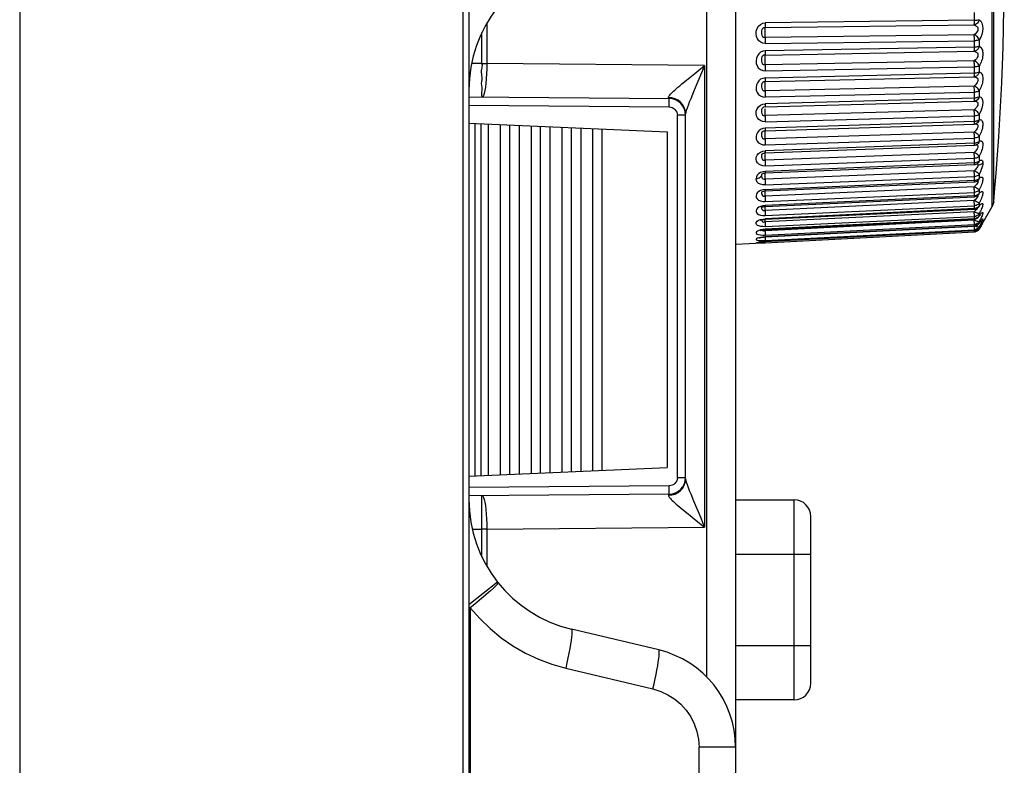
# Model space of a CAD drawing. Header units: millimetres. Extents: x 967 to 2466, y -778 to 1158.
# Tile 65 of 68: x 2437 to 2466, y 524 to 547. Entities that reach past the tile are written whole.
import ezdxf

# ---------------------------------------------------------------- set-up
doc = ezdxf.new("R2010")
doc.units = ezdxf.units.MM
doc.header["$LTSCALE"] = 30.734
doc.layers.get('0').update_dxf_attribs({"linetype": 'CONTINUOUS'})

msp = doc.modelspace()

# ---------------------------------------------------------------- linework, layer by layer
for p, q in [((2436.81, 655.843), (2436.81, 34.643)), ((2450.104, 34.643), (2450.104, 655.843)), ((2450.28, 655.843), (2450.28, 34.643)), ((2465.974, 541.228), (2465.974, 555.646)), ((2466.019, 541.382), (2466.019, 555.502)), ((2458.28, 552.158), (2458.28, 525.016)), ((2457.419, 527.118), (2457.419, 550.055)), ((2465.439, 546.809), (2465.439, 547.048)), ((2450.821, 546.725), (2450.821, 545.516)), ((2459.16, 546.601), (2465.434, 546.68)), ((2465.439, 546.816), (2459.165, 546.736)), ((2450.673, 545.516), (2450.673, 546.454)), ((2465.434, 546.381), (2459.16, 546.302)), ((2459.165, 546.124), (2465.439, 546.204)), ((2465.439, 546.009), (2459.165, 545.896)), ((2465.585, 546.229), (2465.585, 546.036)), ((2459.16, 545.774), (2465.434, 545.887)), ((2450.673, 545.516), (2450.363, 545.519)), ((2450.673, 545.516), (2450.821, 545.516)), ((2457.349, 545.459), (2450.821, 545.516)), ((2457.349, 545.459), (2457.29, 545.313)), ((2457.349, 545.459), (2457.349, 531.615)), ((2465.434, 545.597), (2459.16, 545.485)), ((2459.165, 545.304), (2465.439, 545.416)), ((2465.439, 545.222), (2465.439, 545.447)), ((2465.585, 545.45), (2465.585, 545.264)), ((2459.16, 544.977), (2465.434, 545.121)), ((2465.439, 545.228), (2459.165, 545.084)), ((2456.666, 544.906), (2456.804, 545.018)), ((2465.434, 544.844), (2459.16, 544.7)), ((2450.28, 544.519), (2456.284, 544.467)), ((2456.366, 544.49), (2456.267, 544.497)), ((2457.019, 544.671), (2456.931, 544.46)), ((2459.165, 544.517), (2465.439, 544.662)), ((2465.439, 544.483), (2459.165, 544.309)), ((2465.439, 544.477), (2465.439, 544.691)), ((2465.585, 544.704), (2465.585, 544.528)), ((2450.28, 544.269), (2456.284, 544.217)), ((2456.284, 544.217), (2456.285, 544.353)), ((2456.285, 544.353), (2456.285, 544.423)), ((2459.09, 544.298), (2459.165, 544.311)), ((2459.117, 544.209), (2459.107, 544.204)), ((2459.16, 544.218), (2465.434, 544.392)), ((2456.532, 533.107), (2456.532, 543.967)), ((2456.78, 543.967), (2456.532, 543.967)), ((2456.78, 533.062), (2456.78, 544.011)), ((2459.067, 544.166), (2459.054, 544.135)), ((2459.156, 544.158), (2459.156, 544.133)), ((2459.156, 544.133), (2459.156, 544.106)), ((2465.434, 544.131), (2459.16, 543.957)), ((2459.165, 543.774), (2465.439, 543.948)), ((2465.439, 543.757), (2465.439, 543.966)), ((2465.585, 543.999), (2465.585, 543.833)), ((2450.28, 543.732), (2456.229, 543.472)), ((2450.469, 533.15), (2450.469, 543.723)), ((2450.642, 543.716), (2450.642, 533.158)), ((2450.873, 533.168), (2450.873, 543.706)), ((2451.22, 543.691), (2451.22, 533.183)), ((2451.508, 533.196), (2451.508, 543.678)), ((2451.797, 533.208), (2451.797, 543.665)), ((2452.144, 543.65), (2452.144, 533.223)), ((2452.432, 533.236), (2452.432, 543.638)), ((2452.721, 533.249), (2452.721, 543.625)), ((2453.067, 543.61), (2453.067, 533.264)), ((2453.356, 533.276), (2453.356, 543.597)), ((2453.645, 533.289), (2453.645, 543.585)), ((2459.165, 543.581), (2459.093, 543.568)), ((2459.161, 543.504), (2465.435, 543.706)), ((2465.439, 543.781), (2459.165, 543.578)), ((2465.435, 543.706), (2465.455, 543.708)), ((2465.468, 543.783), (2465.439, 543.781)), ((2465.455, 543.708), (2465.475, 543.712)), ((2465.476, 543.712), (2465.475, 543.712)), ((2465.545, 543.644), (2465.541, 543.61)), ((2453.991, 543.57), (2453.991, 533.304)), ((2454.28, 533.317), (2454.28, 543.557)), ((2456.23, 543.472), (2456.23, 533.402)), ((2459.093, 543.568), (2459.029, 543.543)), ((2459.08, 543.473), (2459.067, 543.457)), ((2459.15, 543.503), (2459.161, 543.504)), ((2459.156, 543.46), (2459.156, 543.437)), ((2459.156, 543.437), (2459.156, 543.412)), ((2459.156, 543.412), (2459.156, 543.384)), ((2465.434, 543.464), (2459.16, 543.262)), ((2465.439, 543.108), (2465.439, 543.301)), ((2465.585, 543.342), (2465.585, 543.19)), ((2459.162, 542.841), (2465.436, 543.07)), ((2459.165, 543.082), (2465.439, 543.284)), ((2465.439, 543.13), (2459.165, 542.902)), ((2465.468, 543.133), (2465.439, 543.13)), ((2465.484, 543.078), (2465.505, 543.087)), ((2465.506, 543.087), (2465.505, 543.087)), ((2459.091, 542.892), (2459.165, 542.904)), ((2459.148, 542.84), (2459.162, 542.841)), ((2459.156, 542.816), (2459.156, 542.795)), ((2459.156, 542.746), (2459.157, 542.717)), ((2465.434, 542.853), (2459.16, 542.624)), ((2465.474, 542.892), (2465.434, 542.853)), ((2465.439, 542.533), (2465.439, 542.701)), ((2465.585, 542.741), (2465.585, 542.604)), ((2459.163, 542.239), (2465.437, 542.491)), ((2459.165, 542.448), (2465.439, 542.677)), ((2465.439, 542.537), (2459.165, 542.285)), ((2465.468, 542.54), (2465.439, 542.537)), ((2465.439, 542.518), (2465.439, 542.537)), ((2465.513, 542.511), (2465.529, 542.52)), ((2465.531, 542.421), (2465.517, 542.396)), ((2465.532, 542.504), (2465.541, 542.491)), ((2465.541, 542.491), (2465.546, 542.472)), ((2465.585, 542.604), (2465.62, 542.62)), ((2459.165, 542.287), (2459.091, 542.275)), ((2459.148, 542.237), (2459.163, 542.239)), ((2459.156, 542.234), (2459.156, 542.216)), ((2459.157, 542.142), (2459.158, 542.112)), ((2459.158, 542.112), (2459.159, 542.081)), ((2465.434, 542.302), (2459.16, 542.05)), ((2459.165, 541.88), (2465.439, 542.132)), ((2465.469, 542.338), (2465.434, 542.302)), ((2465.439, 542.005), (2465.439, 542.145)), ((2465.585, 542.203), (2465.585, 542.082)), ((2465.434, 541.819), (2459.16, 541.546)), ((2459.163, 541.702), (2465.437, 541.974)), ((2465.439, 542.009), (2459.165, 541.736)), ((2465.474, 541.858), (2465.434, 541.819)), ((2465.468, 542.012), (2465.439, 542.009)), ((2465.504, 541.895), (2465.474, 541.858)), ((2465.527, 541.927), (2465.504, 541.895)), ((2465.547, 542.017), (2465.546, 542.017)), ((2465.555, 542.026), (2465.547, 542.017)), ((2459.165, 541.738), (2459.092, 541.728)), ((2459.158, 541.608), (2459.159, 541.577)), ((2459.164, 541.236), (2465.438, 541.527)), ((2459.165, 541.384), (2465.439, 541.657)), ((2465.439, 541.551), (2459.165, 541.261)), ((2465.439, 541.548), (2465.439, 541.66)), ((2465.468, 541.555), (2465.439, 541.551)), ((2465.517, 541.549), (2465.542, 541.566)), ((2465.542, 541.566), (2465.559, 541.582)), ((2465.573, 541.6), (2465.559, 541.582)), ((2465.559, 541.581), (2465.564, 541.587)), ((2465.559, 541.582), (2465.559, 541.581)), ((2465.564, 541.587), (2465.568, 541.591)), ((2465.585, 541.629), (2465.573, 541.6)), ((2465.585, 541.733), (2465.585, 541.629)), ((2465.585, 541.629), (2465.605, 541.648)), ((2459.054, 541.219), (2459.054, 541.219)), ((2459.165, 541.262), (2459.093, 541.253)), ((2459.138, 541.234), (2459.164, 541.236)), ((2465.434, 541.408), (2459.16, 541.117)), ((2459.165, 540.965), (2465.439, 541.256)), ((2465.474, 541.447), (2465.434, 541.408)), ((2465.439, 541.167), (2465.439, 541.258)), ((2465.504, 541.483), (2465.474, 541.447)), ((2465.544, 541.194), (2465.568, 541.219)), ((2465.568, 541.219), (2465.567, 541.217)), ((2465.573, 541.225), (2465.568, 541.219)), ((2465.585, 541.251), (2465.573, 541.225)), ((2465.585, 541.336), (2465.585, 541.251)), ((2465.585, 540.555), (2465.974, 541.228)), ((2465.656, 541.494), (2465.641, 541.456)), ((2466.019, 541.371), (2465.974, 541.228)), ((2459.119, 541.116), (2459.16, 541.117)), ((2459.159, 541.148), (2459.16, 541.117)), ((2465.434, 541.074), (2459.16, 540.769)), ((2459.164, 540.848), (2465.438, 541.153)), ((2465.439, 541.169), (2459.165, 540.864)), ((2459.165, 540.628), (2465.439, 540.933)), ((2465.474, 541.112), (2465.434, 541.074)), ((2465.468, 541.173), (2465.439, 541.169)), ((2465.439, 540.941), (2465.439, 540.956)), ((2465.439, 540.865), (2465.439, 540.941)), ((2465.504, 541.147), (2465.474, 541.112)), ((2465.518, 541.176), (2465.544, 541.194)), ((2465.558, 540.911), (2465.575, 540.931)), ((2465.585, 540.952), (2465.575, 540.931)), ((2465.606, 541.058), (2465.585, 541.017)), ((2465.585, 541.017), (2465.585, 540.952)), ((2459.052, 540.848), (2459.05, 540.838)), ((2459.091, 540.857), (2459.165, 540.865)), ((2459.119, 540.766), (2459.16, 540.769)), ((2459.148, 540.847), (2459.164, 540.848)), ((2459.157, 540.848), (2459.159, 540.799)), ((2459.159, 540.799), (2459.16, 540.769)), ((2465.434, 540.82), (2459.16, 540.504)), ((2459.164, 540.541), (2465.439, 540.857)), ((2465.439, 540.866), (2459.165, 540.55)), ((2459.165, 540.376), (2465.439, 540.693)), ((2465.439, 540.647), (2459.165, 540.323)), ((2459.165, 540.319), (2465.439, 540.643)), ((2465.474, 540.858), (2465.434, 540.82)), ((2465.468, 540.87), (2465.439, 540.867)), ((2465.469, 540.697), (2465.439, 540.693)), ((2465.439, 540.645), (2465.439, 540.694)), ((2465.468, 540.651), (2465.439, 540.647)), ((2465.439, 540.643), (2465.439, 540.647)), ((2465.469, 540.636), (2465.451, 540.644)), ((2465.497, 540.879), (2465.468, 540.87)), ((2465.497, 540.659), (2465.468, 540.651)), ((2465.501, 540.625), (2465.469, 540.636)), ((2465.539, 540.894), (2465.558, 540.911)), ((2465.565, 540.704), (2465.579, 540.723)), ((2465.585, 540.735), (2465.579, 540.723)), ((2465.606, 540.819), (2465.585, 540.78)), ((2465.585, 540.78), (2465.585, 540.735)), ((2465.606, 540.664), (2465.585, 540.626)), ((2465.598, 540.621), (2465.605, 540.633)), ((2465.624, 540.856), (2465.606, 540.819)), ((2465.624, 540.699), (2465.606, 540.664)), ((2465.641, 540.657), (2465.606, 540.594)), ((2465.641, 540.892), (2465.624, 540.856)), ((2465.627, 540.644), (2465.637, 540.66)), ((2465.635, 540.679), (2465.645, 540.695)), ((2465.635, 540.679), (2465.64, 540.687)), ((2465.637, 540.66), (2465.655, 540.688)), ((2465.642, 540.761), (2465.649, 540.769)), ((2465.645, 540.695), (2465.655, 540.71)), ((2465.649, 540.769), (2465.653, 540.774)), ((2465.661, 540.718), (2465.666, 540.726)), ((2459.165, 540.551), (2459.093, 540.544)), ((2459.119, 540.501), (2459.16, 540.504)), ((2459.135, 540.539), (2459.164, 540.541)), ((2459.152, 540.182), (2465.439, 540.511)), ((2459.159, 540.534), (2459.163, 540.447)), ((2459.163, 540.447), (2459.164, 540.423)), ((2459.165, 540.213), (2465.439, 540.537)), ((2459.165, 540.14), (2465.439, 540.468)), ((2465.469, 540.541), (2465.439, 540.537)), ((2465.439, 540.512), (2465.439, 540.538)), ((2465.439, 540.511), (2465.439, 540.512)), ((2465.449, 540.512), (2465.439, 540.512)), ((2465.469, 540.473), (2465.439, 540.468)), ((2465.439, 540.468), (2465.439, 540.469)), ((2465.468, 540.469), (2465.449, 540.466)), ((2465.468, 540.516), (2465.459, 540.513)), ((2465.497, 540.478), (2465.468, 540.469)), ((2465.497, 540.481), (2465.469, 540.473)), ((2465.497, 540.55), (2465.47, 540.542)), ((2465.568, 540.53), (2465.548, 540.509)), ((2465.585, 540.555), (2465.568, 540.53)), ((2465.572, 540.582), (2465.583, 540.597)), ((2465.585, 540.602), (2465.583, 540.597)), ((2465.585, 540.626), (2465.585, 540.602)), ((2465.606, 540.594), (2465.585, 540.558)), ((2465.585, 540.558), (2465.585, 540.555)), ((2459.093, 540.132), (2458.28, 540.09)), ((2459.071, 540.176), (2459.091, 540.179)), ((2459.091, 540.211), (2459.165, 540.213)), ((2459.091, 540.179), (2459.11, 540.18)), ((2459.165, 540.14), (2459.093, 540.137)), ((2459.165, 540.136), (2459.093, 540.132)), ((2459.131, 540.316), (2459.165, 540.319)), ((2459.152, 540.182), (2459.165, 540.185)), ((2459.163, 540.183), (2459.165, 540.144)), ((2459.165, 540.323), (2459.165, 540.319)), ((2459.165, 540.221), (2459.165, 540.213)), ((2459.165, 540.184), (2459.165, 540.183)), ((2459.165, 540.144), (2459.165, 540.14)), ((2450.28, 533.142), (2456.229, 533.402)), ((2456.532, 533.107), (2456.78, 533.107)), ((2456.284, 532.857), (2450.28, 532.804)), ((2456.285, 532.715), (2456.284, 532.857)), ((2456.284, 532.607), (2450.28, 532.554)), ((2456.267, 532.577), (2456.366, 532.584)), ((2458.28, 532.438), (2460.034, 532.438)), ((2460.034, 526.438), (2460.034, 532.438)), ((2450.67, 531.992), (2450.67, 532.262)), ((2450.673, 531.558), (2450.67, 531.992)), ((2456.804, 532.056), (2457.145, 531.781)), ((2457.145, 531.781), (2457.349, 531.615)), ((2460.534, 526.938), (2460.534, 531.938)), ((2450.381, 531.555), (2450.673, 531.558)), ((2450.673, 530.719), (2450.673, 531.558)), ((2450.821, 531.558), (2450.673, 531.558)), ((2450.821, 531.558), (2457.349, 531.615)), ((2450.821, 531.558), (2450.821, 530.449)), ((2460.534, 530.801), (2458.28, 530.801)), ((2450.28, 529.302), (2451.136, 529.975)), ((2450.323, 529.201), (2450.323, 481.737)), ((2455.973, 527.935), (2453.355, 528.556)), ((2458.28, 528.074), (2460.534, 528.074)), ((2453.183, 527.389), (2455.8, 526.767)), ((2460.034, 526.438), (2458.28, 526.438)), ((2457.184, 483.537), (2457.184, 525.016)), ((2458.28, 525.016), (2457.184, 525.016)), ((2458.28, 525.016), (2458.28, 483.537))]:
    msp.add_line(p, q)
for points in [[(2466.019, 541.371), (2466.045, 541.659), (2466.092, 542.229), (2466.133, 542.779), (2466.171, 543.325), (2466.204, 543.864), (2466.233, 544.4), (2466.259, 544.937), (2466.28, 545.471), (2466.299, 546.018), (2466.314, 546.579), (2466.326, 547.166), (2466.333, 547.785), (2466.336, 548.437)], [(2465.585, 546.834), (2465.574, 546.797), (2465.555, 546.763), (2465.531, 546.733), (2465.501, 546.708), (2465.469, 546.69), (2465.434, 546.68)], [(2465.439, 546.816), (2465.469, 546.817), (2465.497, 546.818), (2465.523, 546.821), (2465.548, 546.825), (2465.568, 546.829), (2465.585, 546.834)], [(2465.585, 546.834), (2465.633, 546.789), (2465.667, 546.729), (2465.687, 546.652), (2465.693, 546.566), (2465.685, 546.477), (2465.663, 546.388), (2465.631, 546.307), (2465.585, 546.229)], [(2459.165, 546.121), (2459.093, 546.133), (2459.03, 546.159), (2458.974, 546.203), (2458.931, 546.26), (2458.903, 546.332), (2458.891, 546.411), (2458.897, 546.494), (2458.921, 546.573), (2458.966, 546.641), (2459.025, 546.694), (2459.09, 546.726), (2459.165, 546.739)], [(2459.16, 546.601), (2459.121, 546.593), (2459.09, 546.572), (2459.067, 546.54), (2459.054, 546.504), (2459.05, 546.459), (2459.052, 546.413), (2459.064, 546.371), (2459.088, 546.331), (2459.119, 546.307), (2459.16, 546.302)], [(2459.162, 546.613), (2459.159, 546.589), (2459.158, 546.573), (2459.157, 546.553), (2459.156, 546.529), (2459.156, 546.502), (2459.156, 546.472)], [(2459.165, 546.736), (2459.165, 546.706), (2459.164, 546.677), (2459.164, 546.652), (2459.163, 546.63), (2459.162, 546.613)], [(2465.434, 546.68), (2465.436, 546.692), (2465.437, 546.709), (2465.438, 546.731), (2465.438, 546.757), (2465.439, 546.785), (2465.439, 546.816)], [(2465.434, 546.68), (2465.475, 546.664), (2465.506, 546.643), (2465.528, 546.62), (2465.54, 546.592), (2465.545, 546.555), (2465.541, 546.514), (2465.527, 546.479), (2465.504, 546.445), (2465.474, 546.411), (2465.434, 546.381)], [(2459.156, 546.472), (2459.156, 546.442), (2459.156, 546.412), (2459.157, 546.382), (2459.158, 546.353), (2459.159, 546.326)], [(2459.159, 546.326), (2459.161, 546.277), (2459.163, 546.25), (2459.164, 546.22), (2459.164, 546.188), (2459.165, 546.156), (2459.165, 546.124)], [(2465.439, 546.235), (2465.438, 546.267), (2465.438, 546.299), (2465.437, 546.329), (2465.436, 546.357), (2465.434, 546.381)], [(2465.585, 546.229), (2465.574, 546.259), (2465.555, 546.29), (2465.531, 546.318), (2465.501, 546.344), (2465.469, 546.365), (2465.434, 546.381)], [(2465.585, 546.036), (2465.573, 545.998), (2465.555, 545.965), (2465.532, 545.936), (2465.503, 545.913), (2465.471, 545.896), (2465.434, 545.887)], [(2465.437, 545.913), (2465.438, 545.925), (2465.438, 545.939), (2465.439, 545.955), (2465.439, 545.972), (2465.439, 545.99), (2465.439, 546.235)], [(2465.585, 546.229), (2465.568, 546.222), (2465.548, 546.216), (2465.523, 546.211), (2465.497, 546.207), (2465.469, 546.205), (2465.439, 546.204)], [(2465.585, 546.036), (2465.568, 546.029), (2465.548, 546.022), (2465.524, 546.017), (2465.497, 546.013), (2465.468, 546.01), (2465.439, 546.009)], [(2465.585, 546.036), (2465.605, 546.027), (2465.623, 546.014), (2465.64, 545.996), (2465.654, 545.974), (2465.667, 545.948), (2465.678, 545.918), (2465.686, 545.884), (2465.691, 545.847), (2465.693, 545.808), (2465.691, 545.767), (2465.687, 545.724), (2465.679, 545.681), (2465.669, 545.639), (2465.656, 545.597), (2465.641, 545.557), (2465.624, 545.518), (2465.606, 545.483), (2465.585, 545.45)], [(2459.165, 545.899), (2459.093, 545.886), (2459.029, 545.857), (2458.973, 545.811), (2458.93, 545.753), (2458.902, 545.683), (2458.891, 545.605), (2458.898, 545.523), (2458.924, 545.446), (2458.969, 545.385), (2459.027, 545.338), (2459.091, 545.311), (2459.165, 545.301)], [(2459.16, 545.774), (2459.121, 545.767), (2459.09, 545.747), (2459.067, 545.716), (2459.054, 545.681), (2459.05, 545.639), (2459.052, 545.594), (2459.064, 545.553), (2459.087, 545.514), (2459.119, 545.489), (2459.16, 545.485)], [(2459.162, 545.783), (2459.159, 545.766), (2459.158, 545.753), (2459.157, 545.735), (2459.156, 545.713), (2459.156, 545.688), (2459.156, 545.659)], [(2459.156, 545.659), (2459.156, 545.63), (2459.156, 545.6), (2459.157, 545.569), (2459.158, 545.539), (2459.159, 545.511)], [(2459.165, 545.896), (2459.165, 545.867), (2459.164, 545.84), (2459.164, 545.817), (2459.163, 545.798), (2459.162, 545.783)], [(2465.434, 545.887), (2465.435, 545.889), (2465.435, 545.893), (2465.436, 545.897), (2465.436, 545.902), (2465.437, 545.907), (2465.437, 545.913)], [(2465.434, 545.887), (2465.475, 545.875), (2465.506, 545.857), (2465.528, 545.836), (2465.54, 545.811), (2465.545, 545.775), (2465.541, 545.735), (2465.527, 545.7), (2465.504, 545.665), (2465.474, 545.63), (2465.434, 545.597)], [(2450.673, 544.516), (2450.674, 544.526), (2450.673, 544.551), (2450.668, 544.584), (2450.665, 544.622), (2450.67, 544.66), (2450.677, 544.7), (2450.679, 544.745), (2450.677, 544.796), (2450.667, 544.858), (2450.66, 544.923), (2450.669, 544.977), (2450.68, 545.026), (2450.683, 545.068), (2450.682, 545.109), (2450.673, 545.154), (2450.664, 545.201), (2450.658, 545.254), (2450.656, 545.306), (2450.666, 545.349), (2450.678, 545.388), (2450.683, 545.424), (2450.685, 545.457), (2450.682, 545.487), (2450.673, 545.516)], [(2450.821, 545.516), (2450.818, 545.359), (2450.812, 545.207), (2450.802, 545.062), (2450.789, 544.928), (2450.774, 544.808), (2450.757, 544.706), (2450.737, 544.625), (2450.717, 544.565), (2450.695, 544.528), (2450.673, 544.516)], [(2456.804, 545.018), (2457.052, 545.218), (2457.349, 545.459)], [(2459.159, 545.511), (2459.161, 545.458), (2459.163, 545.429), (2459.164, 545.399), (2459.164, 545.367), (2459.165, 545.335), (2459.165, 545.304)], [(2465.439, 545.447), (2465.438, 545.478), (2465.438, 545.51), (2465.437, 545.541), (2465.436, 545.571), (2465.434, 545.597)], [(2465.585, 545.45), (2465.574, 545.478), (2465.555, 545.507), (2465.531, 545.534), (2465.501, 545.559), (2465.469, 545.58), (2465.434, 545.597)], [(2465.585, 545.45), (2465.568, 545.441), (2465.548, 545.433), (2465.523, 545.426), (2465.497, 545.421), (2465.469, 545.418), (2465.439, 545.416)], [(2457.29, 545.313), (2457.12, 544.909), (2457.019, 544.671)], [(2459.165, 545.087), (2459.093, 545.074), (2459.029, 545.046), (2458.973, 545.002), (2458.93, 544.945), (2458.902, 544.878), (2458.891, 544.804), (2458.898, 544.725), (2458.924, 544.652), (2458.969, 544.593), (2459.027, 544.55), (2459.091, 544.524), (2459.165, 544.514)], [(2459.165, 545.084), (2459.165, 545.056), (2459.164, 545.032), (2459.164, 545.011), (2459.163, 544.994), (2459.162, 544.983), (2459.16, 544.977)], [(2465.585, 545.264), (2465.573, 545.226), (2465.555, 545.194), (2465.532, 545.166), (2465.503, 545.144), (2465.471, 545.129), (2465.434, 545.121)], [(2465.434, 545.121), (2465.436, 545.127), (2465.437, 545.138), (2465.438, 545.155), (2465.438, 545.175), (2465.439, 545.2), (2465.439, 545.228)], [(2465.434, 545.121), (2465.475, 545.114), (2465.506, 545.1), (2465.528, 545.082), (2465.54, 545.059), (2465.545, 545.025), (2465.541, 544.986), (2465.527, 544.951), (2465.504, 544.916), (2465.474, 544.879), (2465.434, 544.844)], [(2465.585, 545.264), (2465.568, 545.255), (2465.548, 545.246), (2465.524, 545.239), (2465.497, 545.233), (2465.468, 545.23), (2465.439, 545.228)], [(2465.585, 545.264), (2465.605, 545.259), (2465.623, 545.25), (2465.64, 545.236), (2465.654, 545.218), (2465.667, 545.196), (2465.678, 545.169), (2465.686, 545.138), (2465.691, 545.104), (2465.693, 545.066), (2465.691, 545.027), (2465.687, 544.985), (2465.679, 544.943), (2465.669, 544.9), (2465.656, 544.857), (2465.641, 544.816), (2465.624, 544.777), (2465.606, 544.739), (2465.585, 544.704)], [(2456.322, 544.598), (2456.347, 544.625), (2456.377, 544.654), (2456.412, 544.688), (2456.452, 544.724), (2456.498, 544.764), (2456.549, 544.808), (2456.605, 544.855), (2456.666, 544.906)], [(2459.16, 544.977), (2459.121, 544.969), (2459.09, 544.95), (2459.067, 544.922), (2459.054, 544.889), (2459.05, 544.849), (2459.052, 544.806), (2459.064, 544.766), (2459.087, 544.728), (2459.119, 544.704), (2459.16, 544.7)], [(2459.16, 544.977), (2459.159, 544.972), (2459.158, 544.962), (2459.157, 544.947), (2459.156, 544.927), (2459.156, 544.904), (2459.156, 544.877)], [(2459.156, 544.877), (2459.156, 544.849), (2459.156, 544.819), (2459.157, 544.788), (2459.158, 544.757), (2459.159, 544.728)], [(2465.439, 544.691), (2465.438, 544.722), (2465.438, 544.754), (2465.437, 544.786), (2465.436, 544.816), (2465.434, 544.844)], [(2465.585, 544.704), (2465.574, 544.729), (2465.555, 544.756), (2465.531, 544.781), (2465.501, 544.805), (2465.469, 544.827), (2465.434, 544.844)], [(2456.267, 544.497), (2456.266, 544.508), (2456.269, 544.521), (2456.275, 544.536), (2456.286, 544.554), (2456.302, 544.574), (2456.322, 544.598)], [(2456.267, 544.497), (2456.27, 544.488), (2456.273, 544.48), (2456.276, 544.475), (2456.278, 544.47), (2456.281, 544.468), (2456.284, 544.467)], [(2456.285, 544.423), (2456.285, 544.447), (2456.284, 544.462), (2456.284, 544.467)], [(2456.78, 544.011), (2456.77, 544.107), (2456.74, 544.201), (2456.693, 544.285), (2456.629, 544.359), (2456.551, 544.419), (2456.463, 544.463), (2456.366, 544.49)], [(2459.159, 544.728), (2459.161, 544.672), (2459.163, 544.642), (2459.164, 544.611), (2459.164, 544.579), (2459.165, 544.547), (2459.165, 544.517)], [(2465.585, 544.528), (2465.573, 544.49), (2465.555, 544.459), (2465.532, 544.432), (2465.503, 544.411), (2465.471, 544.398), (2465.434, 544.392)], [(2465.434, 544.392), (2465.436, 544.395), (2465.437, 544.403), (2465.438, 544.416), (2465.438, 544.434), (2465.439, 544.457), (2465.439, 544.483)], [(2465.585, 544.704), (2465.568, 544.693), (2465.548, 544.682), (2465.523, 544.674), (2465.497, 544.668), (2465.469, 544.663), (2465.439, 544.661)], [(2465.585, 544.528), (2465.568, 544.515), (2465.548, 544.505), (2465.524, 544.496), (2465.497, 544.489), (2465.468, 544.485), (2465.439, 544.483)], [(2465.585, 544.528), (2465.633, 544.514), (2465.667, 544.48), (2465.687, 544.423), (2465.693, 544.35), (2465.685, 544.268), (2465.663, 544.18), (2465.631, 544.091), (2465.585, 543.999)], [(2456.284, 544.217), (2456.334, 544.211), (2456.38, 544.197), (2456.422, 544.174), (2456.459, 544.143), (2456.49, 544.106), (2456.513, 544.063), (2456.527, 544.017), (2456.532, 543.967)], [(2456.931, 544.46), (2456.89, 544.36), (2456.853, 544.266), (2456.822, 544.182), (2456.798, 544.109)], [(2459.165, 543.771), (2459.093, 543.78), (2459.03, 543.802), (2458.974, 543.839), (2458.931, 543.888), (2458.903, 543.949), (2458.891, 544.018), (2458.897, 544.09), (2458.921, 544.161), (2458.966, 544.221), (2459.025, 544.269), (2459.09, 544.298)], [(2459.107, 544.204), (2459.09, 544.192), (2459.067, 544.166)], [(2459.16, 544.218), (2459.121, 544.21), (2459.117, 544.209)], [(2459.165, 544.309), (2459.165, 544.283), (2459.164, 544.26), (2459.164, 544.242), (2459.163, 544.229), (2459.162, 544.22), (2459.16, 544.218)], [(2465.434, 544.392), (2465.475, 544.389), (2465.506, 544.379), (2465.528, 544.364), (2465.54, 544.343), (2465.545, 544.312), (2465.541, 544.275), (2465.527, 544.24), (2465.504, 544.205), (2465.474, 544.168), (2465.434, 544.131)], [(2456.798, 544.109), (2456.784, 544.053), (2456.78, 544.011)], [(2459.054, 544.135), (2459.05, 544.098), (2459.052, 544.057), (2459.064, 544.019), (2459.088, 543.982), (2459.119, 543.959), (2459.16, 543.957)], [(2459.156, 544.106), (2459.156, 544.077), (2459.157, 544.047), (2459.158, 544.016), (2459.159, 543.986)], [(2459.159, 543.986), (2459.161, 543.927), (2459.163, 543.896), (2459.164, 543.864), (2459.164, 543.833), (2459.165, 543.802), (2459.165, 543.774)], [(2465.439, 543.966), (2465.439, 543.992), (2465.438, 544.02), (2465.438, 544.048), (2465.437, 544.077), (2465.436, 544.105), (2465.434, 544.131)], [(2465.585, 543.999), (2465.574, 544.021), (2465.555, 544.045), (2465.531, 544.069), (2465.501, 544.092), (2465.469, 544.113), (2465.434, 544.131)], [(2465.585, 543.999), (2465.568, 543.985), (2465.548, 543.973), (2465.523, 543.963), (2465.497, 543.955), (2465.469, 543.95), (2465.439, 543.948)], [(2465.435, 543.706), (2465.436, 543.706), (2465.437, 543.711), (2465.438, 543.721), (2465.438, 543.737), (2465.439, 543.757)], [(2465.457, 543.709), (2465.475, 543.709), (2465.506, 543.702), (2465.528, 543.69), (2465.54, 543.673), (2465.545, 543.644)], [(2465.585, 543.833), (2465.568, 543.819), (2465.548, 543.807), (2465.524, 543.796), (2465.497, 543.789), (2465.468, 543.783)], [(2465.585, 543.833), (2465.573, 543.797), (2465.555, 543.767), (2465.532, 543.741), (2465.503, 543.722), (2465.476, 543.712)], [(2465.541, 543.61), (2465.527, 543.576), (2465.504, 543.54)], [(2465.585, 543.833), (2465.605, 543.837), (2465.623, 543.835), (2465.64, 543.83), (2465.654, 543.82), (2465.667, 543.805), (2465.678, 543.786), (2465.686, 543.762), (2465.691, 543.733), (2465.693, 543.701), (2465.691, 543.666), (2465.687, 543.628), (2465.679, 543.588), (2465.669, 543.546), (2465.656, 543.504), (2465.641, 543.462), (2465.624, 543.421), (2465.606, 543.381), (2465.585, 543.342)], [(2459.029, 543.543), (2458.973, 543.503), (2458.93, 543.453), (2458.902, 543.393), (2458.891, 543.328), (2458.898, 543.259), (2458.924, 543.196), (2458.969, 543.145), (2459.027, 543.108), (2459.091, 543.086), (2459.165, 543.079)], [(2459.067, 543.457), (2459.054, 543.429), (2459.05, 543.395), (2459.052, 543.356), (2459.064, 543.321), (2459.087, 543.286), (2459.119, 543.264), (2459.16, 543.262)], [(2459.08, 543.473), (2459.088, 543.48), (2459.104, 543.49), (2459.126, 543.498), (2459.15, 543.503)], [(2459.158, 543.503), (2459.158, 543.502), (2459.157, 543.493), (2459.156, 543.479), (2459.156, 543.46)], [(2459.156, 543.384), (2459.157, 543.354), (2459.158, 543.323), (2459.159, 543.292)], [(2459.159, 543.292), (2459.161, 543.232), (2459.163, 543.2), (2459.164, 543.168), (2459.164, 543.138), (2459.165, 543.108), (2459.165, 543.082)], [(2459.165, 543.578), (2459.165, 543.554), (2459.164, 543.534), (2459.164, 543.519), (2459.163, 543.509), (2459.162, 543.504), (2459.161, 543.504)], [(2465.504, 543.54), (2465.474, 543.503), (2465.434, 543.464)], [(2465.439, 543.301), (2465.439, 543.326), (2465.438, 543.353), (2465.438, 543.381), (2465.437, 543.409), (2465.436, 543.437), (2465.434, 543.465)], [(2465.585, 543.342), (2465.574, 543.361), (2465.555, 543.382), (2465.531, 543.404), (2465.501, 543.426), (2465.469, 543.446), (2465.434, 543.465)], [(2465.585, 543.342), (2465.568, 543.326), (2465.548, 543.313), (2465.523, 543.301), (2465.497, 543.292), (2465.469, 543.287), (2465.439, 543.284)], [(2465.436, 543.07), (2465.437, 543.071), (2465.438, 543.078), (2465.438, 543.091), (2465.439, 543.108)], [(2465.436, 543.07), (2465.461, 543.073), (2465.484, 543.078)], [(2465.585, 543.19), (2465.568, 543.174), (2465.548, 543.159), (2465.524, 543.148), (2465.497, 543.139), (2465.468, 543.133)], [(2465.541, 542.997), (2465.527, 542.964), (2465.504, 542.93), (2465.474, 542.892)], [(2465.487, 543.079), (2465.506, 543.078), (2465.528, 543.069), (2465.54, 543.054), (2465.545, 543.029), (2465.541, 542.997)], [(2465.585, 543.19), (2465.573, 543.155), (2465.555, 543.126), (2465.532, 543.103), (2465.506, 543.087)], [(2465.585, 543.19), (2465.605, 543.197), (2465.623, 543.2), (2465.64, 543.199), (2465.654, 543.193), (2465.667, 543.182), (2465.678, 543.167), (2465.686, 543.147), (2465.691, 543.122), (2465.693, 543.093), (2465.691, 543.061), (2465.687, 543.025), (2465.679, 542.987), (2465.669, 542.947), (2465.656, 542.905), (2465.641, 542.864), (2465.624, 542.822), (2465.606, 542.781), (2465.585, 542.741)], [(2459.165, 542.446), (2459.093, 542.452), (2459.03, 542.469), (2458.975, 542.499), (2458.931, 542.54), (2458.903, 542.592), (2458.891, 542.651), (2458.897, 542.713), (2458.922, 542.773), (2458.967, 542.825), (2459.025, 542.866), (2459.091, 542.892)], [(2459.067, 542.803), (2459.054, 542.777), (2459.05, 542.747), (2459.052, 542.711), (2459.064, 542.678), (2459.088, 542.646), (2459.119, 542.625), (2459.16, 542.624)], [(2459.067, 542.803), (2459.07, 542.807), (2459.081, 542.816), (2459.098, 542.826), (2459.121, 542.835), (2459.148, 542.84)], [(2459.156, 542.795), (2459.156, 542.772), (2459.156, 542.746)], [(2459.157, 542.717), (2459.158, 542.686), (2459.159, 542.655)], [(2459.165, 542.902), (2459.165, 542.88), (2459.164, 542.863), (2459.164, 542.85), (2459.163, 542.843), (2459.162, 542.841)], [(2465.439, 542.701), (2465.438, 542.728), (2465.438, 542.758), (2465.437, 542.789), (2465.436, 542.821), (2465.434, 542.853)], [(2465.585, 542.741), (2465.574, 542.757), (2465.555, 542.775), (2465.531, 542.795), (2465.501, 542.815), (2465.469, 542.834), (2465.434, 542.853)], [(2465.585, 542.741), (2465.568, 542.724), (2465.548, 542.708), (2465.523, 542.695), (2465.497, 542.686), (2465.469, 542.679), (2465.439, 542.677)], [(2459.159, 542.655), (2459.161, 542.593), (2459.163, 542.561), (2459.164, 542.53), (2459.164, 542.5), (2459.165, 542.472), (2459.165, 542.448)], [(2465.437, 542.491), (2465.437, 542.491), (2465.438, 542.494), (2465.438, 542.504), (2465.439, 542.518)], [(2465.437, 542.491), (2465.463, 542.494), (2465.488, 542.5), (2465.513, 542.511)], [(2465.585, 542.604), (2465.568, 542.586), (2465.548, 542.57), (2465.524, 542.557), (2465.497, 542.547), (2465.468, 542.54)], [(2465.512, 542.511), (2465.518, 542.51), (2465.532, 542.504)], [(2465.585, 542.604), (2465.573, 542.571), (2465.555, 542.544), (2465.529, 542.52)], [(2465.546, 542.472), (2465.541, 542.447), (2465.531, 542.421)], [(2465.693, 542.541), (2465.676, 542.523), (2465.656, 542.506), (2465.631, 542.493), (2465.604, 542.482), (2465.575, 542.475), (2465.546, 542.472)], [(2465.693, 542.541), (2465.689, 542.496), (2465.68, 542.448), (2465.666, 542.396), (2465.647, 542.34), (2465.619, 542.275), (2465.585, 542.203)], [(2465.62, 542.62), (2465.647, 542.625), (2465.667, 542.618), (2465.68, 542.602), (2465.689, 542.576), (2465.693, 542.541)], [(2458.97, 542.218), (2458.927, 542.175), (2458.901, 542.125), (2458.89, 542.067)], [(2458.89, 542.067), (2458.924, 542.071), (2458.957, 542.08), (2458.987, 542.093), (2459.013, 542.111), (2459.034, 542.132), (2459.05, 542.156)], [(2459.091, 542.275), (2459.026, 542.253), (2458.97, 542.218)], [(2459.06, 542.201), (2459.053, 542.182), (2459.05, 542.156)], [(2459.05, 542.156), (2459.053, 542.129), (2459.06, 542.103)], [(2459.06, 542.2), (2459.06, 542.201), (2459.064, 542.205), (2459.075, 542.213), (2459.093, 542.223), (2459.119, 542.232), (2459.148, 542.237)], [(2459.156, 542.216), (2459.156, 542.194), (2459.156, 542.17), (2459.157, 542.142)], [(2459.165, 542.285), (2459.165, 542.266), (2459.164, 542.252), (2459.164, 542.242), (2459.163, 542.239), (2459.163, 542.239)], [(2465.439, 542.145), (2465.439, 542.167), (2465.438, 542.191), (2465.438, 542.217), (2465.437, 542.245), (2465.436, 542.274), (2465.434, 542.302)], [(2465.585, 542.203), (2465.574, 542.215), (2465.555, 542.23), (2465.531, 542.247), (2465.501, 542.265), (2465.469, 542.284), (2465.434, 542.302)], [(2465.585, 542.203), (2465.568, 542.184), (2465.548, 542.167), (2465.523, 542.153), (2465.497, 542.142), (2465.469, 542.135), (2465.439, 542.132)], [(2465.517, 542.396), (2465.497, 542.37), (2465.469, 542.338)], [(2465.64, 542.115), (2465.654, 542.117), (2465.667, 542.115), (2465.678, 542.109), (2465.686, 542.097), (2465.691, 542.08), (2465.693, 542.058), (2465.691, 542.032), (2465.687, 542.002), (2465.679, 541.969), (2465.669, 541.933), (2465.656, 541.895), (2465.641, 541.855), (2465.624, 541.814), (2465.606, 541.774), (2465.585, 541.733)], [(2465.585, 542.082), (2465.605, 542.097), (2465.623, 542.108), (2465.64, 542.115)], [(2459.165, 541.878), (2459.09, 541.883), (2459.025, 541.9), (2458.969, 541.927), (2458.927, 541.965), (2458.901, 542.011), (2458.89, 542.067)], [(2459.06, 542.103), (2459.076, 542.08), (2459.099, 542.062), (2459.128, 542.05), (2459.16, 542.05)], [(2459.159, 542.081), (2459.161, 542.019), (2459.163, 541.987), (2459.164, 541.957), (2459.164, 541.928), (2459.165, 541.902), (2459.165, 541.88)], [(2465.439, 541.657), (2465.439, 541.676), (2465.438, 541.699), (2465.438, 541.726), (2465.437, 541.755), (2465.436, 541.787), (2465.434, 541.819)], [(2465.585, 541.733), (2465.574, 541.741), (2465.555, 541.753), (2465.531, 541.767), (2465.501, 541.783), (2465.469, 541.801), (2465.434, 541.819)], [(2465.437, 541.974), (2465.464, 541.977), (2465.489, 541.984), (2465.515, 541.995), (2465.539, 542.011)], [(2465.437, 541.974), (2465.438, 541.975), (2465.438, 541.981), (2465.439, 541.993), (2465.439, 542.009)], [(2465.585, 542.082), (2465.568, 542.062), (2465.548, 542.045), (2465.524, 542.03), (2465.497, 542.02), (2465.468, 542.012)], [(2465.531, 542.006), (2465.54, 542.001), (2465.545, 541.983), (2465.541, 541.956), (2465.527, 541.927)], [(2465.539, 542.011), (2465.552, 542.022), (2465.553, 542.022)], [(2465.585, 542.082), (2465.573, 542.05), (2465.555, 542.026)], [(2458.973, 541.678), (2458.929, 541.641), (2458.902, 541.597), (2458.891, 541.551), (2458.898, 541.502), (2458.924, 541.458), (2458.969, 541.424), (2459.027, 541.399), (2459.091, 541.385), (2459.165, 541.382)], [(2459.092, 541.728), (2459.029, 541.708), (2458.973, 541.678)], [(2459.056, 541.67), (2459.054, 541.667), (2459.05, 541.644), (2459.052, 541.616), (2459.064, 541.589)], [(2459.055, 541.67), (2459.054, 541.668), (2459.055, 541.669), (2459.064, 541.675), (2459.083, 541.685), (2459.111, 541.694), (2459.144, 541.7), (2459.163, 541.702)], [(2459.064, 541.589), (2459.087, 541.562), (2459.119, 541.545), (2459.16, 541.546)], [(2459.156, 541.704), (2459.156, 541.685), (2459.156, 541.662), (2459.157, 541.636), (2459.158, 541.608)], [(2459.159, 541.577), (2459.161, 541.514), (2459.163, 541.483), (2459.164, 541.454), (2459.164, 541.427), (2459.165, 541.403), (2459.165, 541.384)], [(2459.165, 541.736), (2459.165, 541.72), (2459.164, 541.709), (2459.164, 541.703), (2459.163, 541.702)], [(2465.438, 541.527), (2465.438, 541.53), (2465.439, 541.538), (2465.439, 541.551)], [(2465.438, 541.527), (2465.465, 541.53), (2465.491, 541.538), (2465.517, 541.549)], [(2465.585, 541.733), (2465.568, 541.712), (2465.548, 541.694), (2465.523, 541.679), (2465.497, 541.668), (2465.469, 541.66), (2465.439, 541.657)], [(2465.585, 541.629), (2465.568, 541.608), (2465.548, 541.589), (2465.524, 541.574), (2465.497, 541.563), (2465.468, 541.555)], [(2465.543, 541.567), (2465.545, 541.563), (2465.541, 541.54), (2465.527, 541.513), (2465.504, 541.483)], [(2465.605, 541.648), (2465.623, 541.663), (2465.64, 541.674), (2465.654, 541.681), (2465.667, 541.683), (2465.678, 541.681), (2465.686, 541.673), (2465.691, 541.661), (2465.693, 541.643), (2465.691, 541.621), (2465.687, 541.594), (2465.679, 541.564), (2465.669, 541.531), (2465.656, 541.494)], [(2459.093, 541.253), (2459.029, 541.235), (2458.973, 541.209)], [(2459.05, 541.212), (2459.048, 541.208), (2459.044, 541.204), (2459.051, 541.209), (2459.07, 541.218)], [(2459.054, 541.219), (2459.05, 541.202), (2459.052, 541.177), (2459.064, 541.155)], [(2459.07, 541.218), (2459.1, 541.227), (2459.138, 541.234)], [(2459.156, 541.236), (2459.156, 541.229), (2459.157, 541.205), (2459.158, 541.178), (2459.159, 541.148)], [(2459.165, 541.261), (2459.165, 541.247), (2459.164, 541.239), (2459.164, 541.236)], [(2465.439, 541.256), (2465.439, 541.272), (2465.438, 541.293), (2465.438, 541.318), (2465.437, 541.346), (2465.436, 541.376), (2465.434, 541.408)], [(2465.585, 541.336), (2465.574, 541.341), (2465.555, 541.349), (2465.531, 541.36), (2465.501, 541.374), (2465.469, 541.39), (2465.434, 541.408)], [(2465.585, 541.336), (2465.568, 541.314), (2465.548, 541.295), (2465.523, 541.279), (2465.497, 541.267), (2465.469, 541.259), (2465.439, 541.255)], [(2465.585, 541.251), (2465.568, 541.229), (2465.548, 541.209), (2465.524, 541.193), (2465.497, 541.181), (2465.468, 541.173)], [(2465.568, 541.218), (2465.573, 541.224), (2465.587, 541.239), (2465.597, 541.249), (2465.598, 541.25)], [(2465.641, 541.456), (2465.624, 541.417), (2465.606, 541.377), (2465.585, 541.336)], [(2465.585, 541.251), (2465.605, 541.273), (2465.623, 541.292)], [(2465.623, 541.292), (2465.64, 541.307), (2465.654, 541.318), (2465.667, 541.325), (2465.678, 541.327), (2465.686, 541.324), (2465.691, 541.316), (2465.693, 541.302), (2465.691, 541.284), (2465.687, 541.261), (2465.679, 541.234), (2465.669, 541.204), (2465.656, 541.17), (2465.641, 541.134)], [(2466.019, 541.371), (2466.019, 541.371), (2466.019, 541.382)], [(2458.973, 541.209), (2458.93, 541.178), (2458.902, 541.141), (2458.891, 541.101), (2458.898, 541.061), (2458.924, 541.024), (2458.969, 540.996), (2459.027, 540.976), (2459.091, 540.966), (2459.165, 540.964)], [(2459.064, 541.155), (2459.087, 541.131), (2459.119, 541.116)], [(2459.16, 541.117), (2459.161, 541.086), (2459.163, 541.056), (2459.164, 541.028), (2459.164, 541.003), (2459.165, 540.982), (2459.165, 540.965)], [(2465.439, 540.956), (2465.438, 540.974), (2465.438, 540.996), (2465.437, 541.02), (2465.434, 541.074)], [(2465.585, 541.017), (2465.574, 541.018), (2465.555, 541.023), (2465.531, 541.031), (2465.501, 541.043), (2465.469, 541.057), (2465.434, 541.074)], [(2465.438, 541.153), (2465.466, 541.157), (2465.492, 541.164), (2465.518, 541.176)], [(2465.438, 541.153), (2465.438, 541.154), (2465.439, 541.159), (2465.439, 541.169)], [(2465.585, 541.017), (2465.568, 540.994), (2465.548, 540.974), (2465.523, 540.958), (2465.497, 540.945), (2465.469, 540.937), (2465.439, 540.933)], [(2465.585, 540.952), (2465.568, 540.929), (2465.548, 540.908), (2465.524, 540.891), (2465.497, 540.879)], [(2465.534, 541.187), (2465.527, 541.175), (2465.504, 541.147)], [(2465.574, 540.93), (2465.586, 540.945), (2465.6, 540.964), (2465.611, 540.977), (2465.619, 540.986), (2465.62, 540.987)], [(2465.585, 540.952), (2465.605, 540.977), (2465.623, 540.999), (2465.64, 541.018), (2465.654, 541.034), (2465.667, 541.045), (2465.678, 541.051), (2465.686, 541.052), (2465.691, 541.049), (2465.693, 541.04), (2465.691, 541.026), (2465.687, 541.007), (2465.679, 540.984), (2465.669, 540.956), (2465.656, 540.926), (2465.641, 540.892)], [(2465.641, 541.134), (2465.624, 541.096), (2465.606, 541.058)], [(2459.165, 540.627), (2459.093, 540.628), (2459.03, 540.634), (2458.974, 540.648), (2458.93, 540.667), (2458.902, 540.693), (2458.891, 540.722), (2458.898, 540.756), (2458.924, 540.789), (2458.968, 540.818)], [(2458.968, 540.818), (2459.026, 540.841), (2459.091, 540.857)], [(2459.032, 540.818), (2459.031, 540.817), (2459.036, 540.82), (2459.052, 540.827), (2459.077, 540.835), (2459.11, 540.842), (2459.148, 540.847)], [(2459.05, 540.838), (2459.052, 540.818), (2459.064, 540.8), (2459.088, 540.779), (2459.119, 540.766)], [(2459.16, 540.769), (2459.163, 540.709), (2459.164, 540.683), (2459.164, 540.66), (2459.165, 540.642), (2459.165, 540.628)], [(2459.165, 540.864), (2459.165, 540.854), (2459.164, 540.849), (2459.164, 540.848)], [(2465.438, 540.739), (2465.437, 540.763), (2465.434, 540.821)], [(2465.585, 540.78), (2465.574, 540.777), (2465.555, 540.778), (2465.531, 540.783), (2465.501, 540.792), (2465.469, 540.805), (2465.434, 540.82)], [(2465.439, 540.537), (2465.439, 540.544), (2465.438, 540.557), (2465.438, 540.574), (2465.434, 540.651)], [(2465.439, 540.693), (2465.439, 540.703), (2465.438, 540.719), (2465.438, 540.739)], [(2465.439, 540.857), (2465.459, 540.86), (2465.478, 540.864), (2465.498, 540.871), (2465.519, 540.881), (2465.539, 540.894)], [(2465.439, 540.857), (2465.439, 540.859), (2465.439, 540.866)], [(2465.439, 540.643), (2465.454, 540.644), (2465.469, 540.647), (2465.485, 540.651), (2465.502, 540.658), (2465.518, 540.666), (2465.534, 540.676)], [(2465.585, 540.78), (2465.568, 540.756), (2465.548, 540.735), (2465.523, 540.718), (2465.497, 540.705), (2465.469, 540.697)], [(2465.585, 540.735), (2465.568, 540.711), (2465.548, 540.69), (2465.524, 540.672), (2465.497, 540.659)], [(2465.534, 540.676), (2465.55, 540.689), (2465.565, 540.704)], [(2465.579, 540.723), (2465.592, 540.742), (2465.61, 540.768), (2465.625, 540.788), (2465.637, 540.803), (2465.639, 540.806)], [(2465.583, 540.597), (2465.598, 540.621), (2465.611, 540.642), (2465.624, 540.662), (2465.635, 540.679)], [(2465.592, 540.742), (2465.605, 540.763), (2465.623, 540.788), (2465.64, 540.811), (2465.654, 540.83), (2465.667, 540.845), (2465.678, 540.856), (2465.686, 540.862), (2465.691, 540.862), (2465.693, 540.858), (2465.691, 540.848), (2465.687, 540.834)], [(2465.656, 540.763), (2465.641, 540.732), (2465.624, 540.699)], [(2465.661, 540.718), (2465.667, 540.729), (2465.678, 540.744), (2465.686, 540.754), (2465.691, 540.759), (2465.693, 540.759), (2465.691, 540.754), (2465.687, 540.744), (2465.679, 540.729), (2465.669, 540.709), (2465.656, 540.685), (2465.641, 540.657)], [(2465.645, 540.695), (2465.654, 540.708), (2465.661, 540.718)], [(2465.687, 540.834), (2465.679, 540.814), (2465.669, 540.791), (2465.656, 540.763)], [(2458.973, 540.514), (2458.93, 540.494), (2458.902, 540.471), (2458.891, 540.447), (2458.898, 540.424), (2458.924, 540.404)], [(2458.924, 540.404), (2458.969, 540.389), (2459.027, 540.379), (2459.091, 540.375), (2459.165, 540.376)], [(2459.093, 540.544), (2459.029, 540.531), (2458.973, 540.514)], [(2459.017, 540.514), (2459.013, 540.511), (2459.015, 540.513), (2459.03, 540.518), (2459.056, 540.526), (2459.092, 540.533), (2459.135, 540.539)], [(2459.065, 540.528), (2459.087, 540.511), (2459.119, 540.501)], [(2459.165, 540.55), (2459.165, 540.543), (2459.164, 540.541)], [(2459.164, 540.423), (2459.164, 540.403), (2459.165, 540.387), (2459.165, 540.376)], [(2465.439, 540.468), (2465.439, 540.472), (2465.438, 540.482), (2465.437, 540.511)], [(2465.439, 540.511), (2465.449, 540.512), (2465.459, 540.513), (2465.469, 540.516), (2465.48, 540.518), (2465.492, 540.522), (2465.503, 540.527), (2465.515, 540.533), (2465.527, 540.54), (2465.539, 540.548)], [(2465.524, 540.539), (2465.497, 540.525), (2465.468, 540.516)], [(2465.585, 540.626), (2465.568, 540.602), (2465.548, 540.581), (2465.523, 540.563), (2465.497, 540.55)], [(2465.548, 540.509), (2465.524, 540.491), (2465.497, 540.478)], [(2465.585, 540.626), (2465.574, 540.619), (2465.555, 540.617), (2465.531, 540.619), (2465.501, 540.625)], [(2465.585, 540.602), (2465.568, 540.577), (2465.548, 540.556), (2465.524, 540.539)], [(2465.585, 540.558), (2465.574, 540.547), (2465.555, 540.541), (2465.531, 540.54), (2465.528, 540.54)], [(2465.539, 540.548), (2465.55, 540.557), (2465.562, 540.569), (2465.572, 540.582)], [(2458.973, 540.295), (2458.93, 540.281), (2458.902, 540.266), (2458.891, 540.25), (2458.898, 540.236), (2458.924, 540.224), (2458.969, 540.216), (2459.027, 540.212), (2459.091, 540.211)], [(2459.093, 540.137), (2459.03, 540.134), (2458.974, 540.133), (2458.93, 540.134), (2458.902, 540.136), (2458.891, 540.141), (2458.898, 540.148), (2458.924, 540.156), (2458.968, 540.165), (2459.026, 540.173), (2459.037, 540.173)], [(2458.952, 540.159), (2458.955, 540.16), (2458.966, 540.162)], [(2458.966, 540.162), (2458.983, 540.165), (2459.007, 540.169), (2459.037, 540.173), (2459.071, 540.176), (2459.11, 540.18), (2459.152, 540.182)], [(2459.165, 540.323), (2459.093, 540.317), (2459.029, 540.308), (2458.973, 540.295)], [(2458.99, 540.291), (2458.988, 540.291), (2458.996, 540.293), (2459.015, 540.299), (2459.045, 540.305), (2459.084, 540.311), (2459.131, 540.316)], [(2459.16, 540.327), (2459.163, 540.273), (2459.164, 540.251), (2459.164, 540.233), (2459.165, 540.221)], [(2456.532, 533.107), (2456.527, 533.057), (2456.513, 533.011), (2456.49, 532.968), (2456.459, 532.931), (2456.422, 532.9), (2456.38, 532.877), (2456.334, 532.862), (2456.284, 532.857)], [(2456.366, 532.584), (2456.463, 532.61), (2456.551, 532.655), (2456.629, 532.715), (2456.693, 532.788), (2456.74, 532.873), (2456.77, 532.967), (2456.78, 533.062)], [(2456.78, 533.062), (2456.784, 533.021), (2456.798, 532.965)], [(2456.798, 532.965), (2456.822, 532.893), (2456.853, 532.809), (2456.89, 532.715), (2456.931, 532.615), (2457.019, 532.404)], [(2456.284, 532.607), (2456.284, 532.611), (2456.285, 532.625), (2456.285, 532.647), (2456.285, 532.715)], [(2450.67, 532.262), (2450.67, 532.386), (2450.67, 532.441), (2450.671, 532.488), (2450.671, 532.525), (2450.672, 532.549), (2450.673, 532.558)], [(2450.673, 532.558), (2450.695, 532.546), (2450.717, 532.509), (2450.737, 532.449), (2450.757, 532.367), (2450.774, 532.265), (2450.789, 532.146), (2450.802, 532.012), (2450.812, 531.867), (2450.818, 531.714), (2450.821, 531.558)], [(2456.267, 532.577), (2456.266, 532.566), (2456.269, 532.553), (2456.275, 532.538), (2456.286, 532.52), (2456.301, 532.499), (2456.321, 532.476)], [(2456.284, 532.607), (2456.281, 532.606), (2456.278, 532.603), (2456.276, 532.599), (2456.273, 532.593), (2456.27, 532.586), (2456.267, 532.577)], [(2456.321, 532.476), (2456.346, 532.449), (2456.376, 532.419), (2456.412, 532.386), (2456.452, 532.349), (2456.498, 532.309), (2456.549, 532.266), (2456.605, 532.219), (2456.666, 532.168), (2456.804, 532.056)], [(2457.019, 532.404), (2457.231, 531.902), (2457.289, 531.761), (2457.349, 531.615)], [(2450.932, 529.713), (2450.721, 529.53), (2450.596, 529.424), (2450.461, 529.313), (2450.323, 529.201)], [(2451.138, 529.972), (2451.141, 529.947), (2451.124, 529.903), (2451.081, 529.85), (2451.015, 529.788), (2450.932, 529.713)], [(2450.28, 529.212), (2450.28, 529.212), (2450.301, 529.207), (2450.323, 529.201)], [(2450.323, 529.201), (2450.607, 528.874), (2450.915, 528.575), (2451.248, 528.301), (2451.602, 528.055), (2451.975, 527.84), (2452.365, 527.656), (2452.767, 527.506), (2453.183, 527.389)], [(2453.355, 528.556), (2453.366, 528.543), (2453.372, 528.512), (2453.372, 528.463), (2453.369, 528.398), (2453.36, 528.316), (2453.347, 528.218), (2453.33, 528.106), (2453.308, 527.98), (2453.282, 527.843), (2453.252, 527.698), (2453.219, 527.545), (2453.183, 527.389)], [(2455.8, 526.767), (2455.835, 526.919), (2455.867, 527.065), (2455.895, 527.203), (2455.921, 527.334), (2455.943, 527.458), (2455.961, 527.572), (2455.975, 527.675), (2455.985, 527.762), (2455.99, 527.834), (2455.989, 527.887), (2455.984, 527.921), (2455.973, 527.935)], [(2455.8, 526.767), (2456.033, 526.694), (2456.249, 526.594), (2456.452, 526.464), (2456.635, 526.309), (2456.796, 526.132), (2456.932, 525.934), (2457.04, 525.719), (2457.119, 525.492), (2457.167, 525.258), (2457.184, 525.016)]]:
    msp.add_lwpolyline(points)
for centre, radius, start, end in [((2454.28, 544.726), 4, 103.3614, 180), ((2456.28, 543.967), 0.5, 0, 89.5), ((2456.28, 533.107), 0.5, 270.5, 360), ((2454.28, 532.448), 4, 180, 256.6386), ((2460.034, 531.938), 0.5, 0, 90), ((2455.28, 525.016), 3, 0, 76.6398), ((2460.034, 526.938), 0.5, 270, 360)]:
    msp.add_arc(centre, radius, start, end)

doc.saveas('drawing.dxf')
